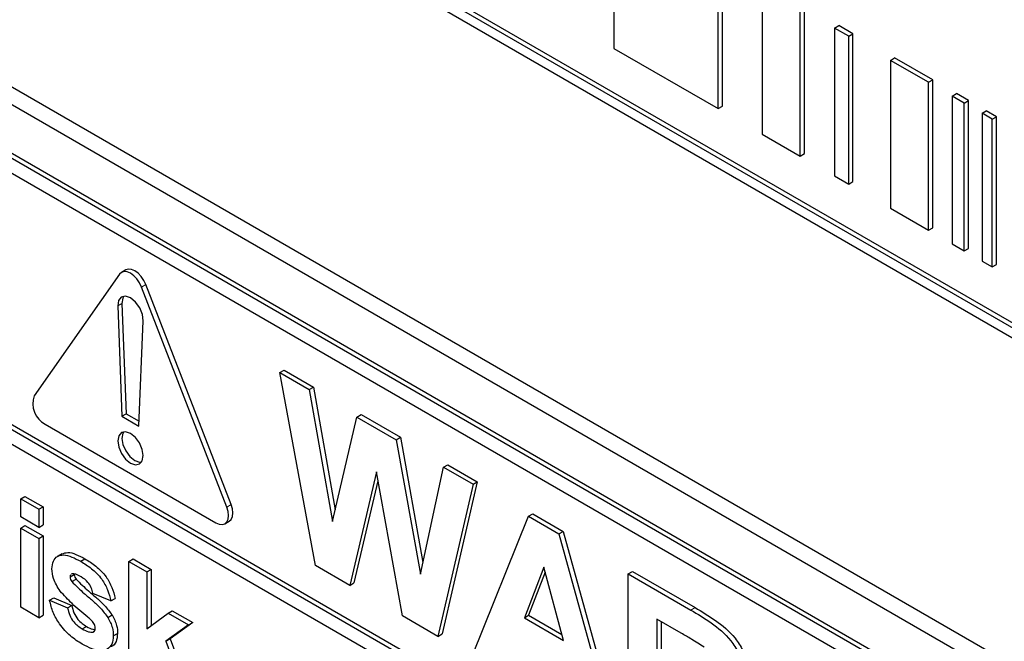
# Paper-space layout 'Blatt4' of a CAD drawing. Header units: millimetres. Extents: x 5 to 418, y 2 to 292.
# Tile 20 of 86: x 137.16 to 140.42, y 150.45 to 152.51. Entities that reach past the tile are written whole.
import ezdxf

# ---------------------------------------------------------------- set-up
doc = ezdxf.new("R2010")
doc.units = ezdxf.units.MM

psp = doc.layouts.new('Blatt4')

# ---------------------------------------------------------------- linework, layer by layer
at = {"color": 7, "linetype": 'Continuous', "lineweight": 25}
for p, q in [((141.7959, 150.7143), (134.8473, 154.7256)), ((141.81, 150.7224), (134.8614, 154.7338)), ((134.8473, 154.6929), (141.7959, 150.6816)), ((134.8166, 153.5685), (141.9584, 149.4456)), ((134.8671, 153.5977), (141.9382, 149.5156)), ((141.9089, 149.2946), (134.8379, 153.3766)), ((141.9231, 149.3027), (134.852, 153.3848)), ((139.128, 152.9076), (139.128, 152.4177)), ((139.4736, 152.2182), (139.4736, 152.7082)), ((139.4877, 152.2264), (139.4877, 152.7163)), ((139.6202, 152.6235), (139.6202, 152.1336)), ((139.7602, 152.0691), (139.7602, 152.559)), ((139.7461, 152.0609), (139.7461, 152.5508)), ((139.8599, 152.4851), (139.874, 152.4933)), ((139.9209, 152.4662), (139.874, 152.4933)), ((139.9068, 152.4581), (139.8599, 152.4851)), ((139.8599, 152.4851), (139.8599, 151.9952)), ((139.9068, 152.4581), (139.9209, 152.4662)), ((139.9209, 151.9763), (139.9209, 152.4662)), ((139.9068, 151.9681), (139.9068, 152.4581)), ((139.128, 152.4177), (139.4736, 152.2182)), ((140.0449, 152.3783), (140.059, 152.3865)), ((140.1711, 152.3055), (140.0449, 152.3783)), ((140.0449, 152.3783), (140.0449, 151.8884)), ((140.1852, 152.3137), (140.059, 152.3865)), ((140.1711, 152.3055), (140.1852, 152.3137)), ((140.1711, 151.8156), (140.1711, 152.3055)), ((140.1852, 151.8237), (140.1852, 152.3137)), ((141.9089, 149.2456), (136.648, 152.2826)), ((140.2497, 152.2601), (140.2639, 152.2682)), ((140.3042, 152.245), (140.2639, 152.2682)), ((140.29, 152.2368), (140.2497, 152.2601)), ((140.2497, 152.2601), (140.2497, 151.7701)), ((140.29, 152.2368), (140.3042, 152.245)), ((140.29, 151.7469), (140.29, 152.2368)), ((140.3042, 151.7551), (140.3042, 152.245)), ((139.4736, 152.2182), (139.4877, 152.2264)), ((140.3489, 152.2028), (140.363, 152.211)), ((140.3825, 152.1834), (140.3489, 152.2028)), ((140.3489, 152.2028), (140.3489, 151.7129)), ((140.3967, 152.1916), (140.363, 152.211)), ((140.3825, 152.1834), (140.3967, 152.1916)), ((140.3825, 151.6935), (140.3825, 152.1834)), ((140.3967, 151.7017), (140.3967, 152.1916)), ((139.6202, 152.1336), (139.7461, 152.0609)), ((139.7461, 152.0609), (139.7602, 152.0691)), ((139.8599, 151.9952), (139.9068, 151.9681)), ((139.9068, 151.9681), (139.9209, 151.9763)), ((140.0449, 151.8884), (140.1711, 151.8156)), ((140.1711, 151.8156), (140.1852, 151.8237)), ((140.2497, 151.7701), (140.29, 151.7469)), ((140.29, 151.7469), (140.3042, 151.7551)), ((140.3489, 151.7129), (140.3825, 151.6935)), ((137.509, 151.6837), (137.4949, 151.6756)), ((140.3825, 151.6935), (140.3967, 151.7017)), ((137.4881, 151.6693), (137.2053, 151.2669)), ((137.8444, 150.8979), (137.5616, 151.6269)), ((137.8586, 150.9061), (137.5757, 151.6351)), ((137.4825, 151.5642), (137.4966, 151.199)), ((137.4966, 151.5724), (137.5107, 151.2072)), ((137.5531, 151.1664), (137.5672, 151.5153)), ((136.648, 151.4335), (142.0079, 148.3393)), ((136.6622, 151.4417), (142.0079, 148.3557)), ((142.0079, 148.2903), (136.648, 151.3845)), ((138.0198, 151.3437), (138.034, 151.3519)), ((138.034, 151.3519), (138.1315, 151.2956)), ((138.1383, 150.7038), (138.0198, 151.3437)), ((138.0198, 151.3437), (138.1174, 151.2874)), ((138.1174, 151.2874), (138.1315, 151.2956)), ((138.1174, 151.2874), (138.1943, 150.8504)), ((138.1315, 151.2956), (138.2033, 150.8882)), ((137.4966, 151.199), (137.5107, 151.2072)), ((137.4966, 151.199), (137.5531, 151.1664)), ((137.5107, 151.2072), (137.5538, 151.1823)), ((138.1943, 150.8504), (138.2758, 151.196)), ((138.2758, 151.196), (138.2899, 151.2042)), ((138.2758, 151.196), (138.4056, 151.121)), ((138.2899, 151.2042), (138.4198, 151.1292)), ((137.242, 151.1722), (137.8077, 150.8456)), ((138.4056, 151.121), (138.4198, 151.1292)), ((138.4056, 151.121), (138.4863, 150.6752)), ((138.4198, 151.1292), (138.4948, 150.7146)), ((138.4863, 150.6752), (138.563, 151.0302)), ((138.563, 151.0302), (138.5771, 151.0383)), ((138.563, 151.0302), (138.6608, 150.9737)), ((138.5771, 151.0383), (138.6749, 150.9819)), ((138.3403, 151.0145), (138.2518, 150.6383)), ((138.4266, 150.5374), (138.3403, 151.0145)), ((138.3456, 150.9851), (138.2659, 150.6464)), ((138.6608, 150.9737), (138.5445, 150.4693)), ((138.6749, 150.9819), (138.5586, 150.4775)), ((138.6608, 150.9737), (138.6749, 150.9819)), ((137.1608, 150.9251), (137.1749, 150.9333)), ((137.1608, 150.9251), (137.2206, 150.8906)), ((137.1608, 150.8652), (137.1608, 150.9251)), ((137.1749, 150.9333), (137.2348, 150.8987)), ((137.2206, 150.8906), (137.2348, 150.8987)), ((137.2348, 150.8987), (137.2348, 150.8389)), ((137.2206, 150.8307), (137.1608, 150.8652)), ((137.2206, 150.8906), (137.2206, 150.8307)), ((138.658, 150.4038), (138.8451, 150.8673)), ((138.8451, 150.8673), (138.8592, 150.8755)), ((138.8451, 150.8673), (138.9459, 150.8091)), ((138.8592, 150.8755), (138.9601, 150.8173)), ((137.1608, 150.8284), (137.1749, 150.8366)), ((137.1608, 150.8284), (137.2206, 150.7939)), ((137.1608, 150.5658), (137.1608, 150.8284)), ((137.1749, 150.8366), (137.2348, 150.802)), ((137.2206, 150.8307), (137.2348, 150.8389)), ((137.8377, 150.8427), (137.8518, 150.8508)), ((137.2206, 150.7939), (137.2348, 150.802)), ((137.2206, 150.7939), (137.2206, 150.5313)), ((137.2348, 150.802), (137.2348, 150.5395)), ((138.9459, 150.8091), (138.9601, 150.8173)), ((138.9459, 150.8091), (139.1339, 150.129)), ((138.9601, 150.8173), (139.1481, 150.1372)), ((137.2976, 150.7427), (137.2817, 150.7336)), ((137.3598, 150.7181), (137.3739, 150.7263)), ((137.5198, 150.7179), (137.5339, 150.726)), ((137.5198, 150.3586), (137.5198, 150.7179)), ((137.5198, 150.7179), (137.5796, 150.6833)), ((137.5339, 150.726), (137.5938, 150.6915)), ((138.2518, 150.6383), (138.1383, 150.7038)), ((138.8959, 150.6987), (138.8311, 150.531)), ((138.961, 150.456), (138.8959, 150.6987)), ((137.3243, 150.6666), (137.3385, 150.6748)), ((137.3306, 150.6768), (137.3287, 150.6753)), ((137.5796, 150.6833), (137.5938, 150.6915)), ((137.5796, 150.6833), (137.5796, 150.4941)), ((137.5938, 150.6915), (137.5938, 150.5047)), ((138.9004, 150.682), (138.8452, 150.5392)), ((139.1755, 150.6766), (139.1897, 150.6847)), ((139.1755, 150.105), (139.1755, 150.6766)), ((139.1755, 150.6766), (139.3833, 150.5566)), ((139.1897, 150.6847), (139.3974, 150.5648)), ((137.3301, 150.651), (137.3443, 150.6591)), ((138.2518, 150.6383), (138.2659, 150.6464)), ((137.2565, 150.5889), (137.2707, 150.597)), ((137.2707, 150.597), (137.3305, 150.5717)), ((137.46, 150.5866), (137.4001, 150.6119)), ((137.2206, 150.5313), (137.1608, 150.5658)), ((137.2565, 150.5889), (137.3164, 150.5636)), ((137.3164, 150.5636), (137.3305, 150.5717)), ((137.46, 150.5866), (137.4741, 150.5948)), ((137.2206, 150.5313), (137.2348, 150.5395)), ((137.4497, 150.5324), (137.4638, 150.5406)), ((137.5796, 150.4941), (137.6494, 150.5463)), ((137.6494, 150.5463), (137.6636, 150.5545)), ((137.6494, 150.5463), (137.7172, 150.5072)), ((137.6636, 150.5545), (137.7314, 150.5153)), ((138.5445, 150.4693), (138.4266, 150.5374)), ((138.8311, 150.531), (138.8452, 150.5392)), ((138.8452, 150.5392), (138.9558, 150.4753)), ((137.365, 150.494), (137.3792, 150.5022)), ((137.7172, 150.5072), (137.6421, 150.4531)), ((137.7314, 150.5153), (137.6563, 150.4613)), ((137.7172, 150.5072), (137.7314, 150.5153)), ((138.8311, 150.531), (138.961, 150.456)), ((139.3516, 150.4796), (139.2707, 150.5263)), ((139.2707, 150.5263), (139.2707, 150.3871)), ((139.2849, 150.5182), (139.2849, 150.3953)), ((137.4002, 150.4834), (137.4051, 150.4862)), ((137.4679, 150.4709), (137.4821, 150.479)), ((138.5445, 150.4693), (138.5586, 150.4775)), ((137.6421, 150.4531), (137.6563, 150.4613)), ((137.6421, 150.4531), (137.7212, 150.2423)), ((137.6563, 150.4613), (137.7354, 150.2505))]:
    psp.add_line(p, q, dxfattribs=at)
at = {"color": 7, "linetype": 'Continuous', "lineweight": 18}
for p, q in [((137.5616, 151.6269), (137.5757, 151.6351)), ((137.4825, 151.5642), (137.4966, 151.5724)), ((137.8444, 150.8979), (137.8586, 150.9061)), ((139.3833, 150.5566), (139.3974, 150.5648))]:
    psp.add_line(p, q, dxfattribs=at)
at = {"color": 7, "linetype": 'Continuous', "lineweight": 25, "flags": 128}
for points in [[(137.5616, 151.6269), (137.5549, 151.6409), (137.5461, 151.6538), (137.5358, 151.6646), (137.5249, 151.6726), (137.5139, 151.6773), (137.5036, 151.6783), (137.4949, 151.6756), (137.4881, 151.6693)], [(137.5757, 151.6351), (137.569, 151.6491), (137.5602, 151.662), (137.55, 151.6728), (137.539, 151.6808), (137.528, 151.6854), (137.5178, 151.6865), (137.509, 151.6837)], [(137.5672, 151.5153), (137.5646, 151.5362), (137.5555, 151.5581), (137.5415, 151.5774), (137.5249, 151.591), (137.5082, 151.5966), (137.4942, 151.5935), (137.4851, 151.5821), (137.4825, 151.5642)], [(137.5028, 151.5965), (137.4993, 151.5902), (137.4966, 151.5724)], [(137.5673, 151.0684), (137.5641, 151.089), (137.5549, 151.1102), (137.5411, 151.1288), (137.5249, 151.1419), (137.5086, 151.1475), (137.4949, 151.1448), (137.4857, 151.1342), (137.4824, 151.1174), (137.4857, 151.0967), (137.4949, 151.0755), (137.5086, 151.057), (137.5249, 151.0439), (137.5411, 151.0382), (137.5549, 151.0409), (137.5641, 151.0515), (137.5673, 151.0684)], [(137.5028, 151.1474), (137.4998, 151.1424), (137.4966, 151.1255), (137.4998, 151.1049), (137.509, 151.0837), (137.5228, 151.0651), (137.539, 151.052), (137.5552, 151.0464), (137.5611, 151.0464)], [(137.8077, 150.8456), (137.8187, 150.841), (137.8289, 150.8399), (137.8377, 150.8427), (137.8444, 150.8489), (137.8487, 150.8583), (137.8501, 150.8701), (137.8487, 150.8836), (137.8444, 150.8979)], [(137.8518, 150.8508), (137.8518, 150.8508), (137.8586, 150.8571), (137.8628, 150.8664), (137.8643, 150.8783), (137.8628, 150.8918), (137.8586, 150.9061)]]:
    psp.add_lwpolyline(points, dxfattribs=at)
at = {"color": 7, "linetype": 'Continuous', "lineweight": 25}
psp.add_arc((137.2801, 151.2414), 0.079, 161.2216, 241.1898, dxfattribs=at)
for points, knots in [([(137.2645, 150.6933), (137.2653, 150.7024), (137.267, 150.7206), (137.2819, 150.7359), (137.3116, 150.7431), (137.3399, 150.7284), (137.3598, 150.7181)], [0, 0, 0, 0, 0.186756, 0.373549, 0.56049, 1, 1, 1, 1]), ([(137.2977, 150.7425), (137.3039, 150.7448), (137.3254, 150.7524), (137.3538, 150.7371), (137.3739, 150.7263)], [0, 0, 0, 0, 0.290832, 1, 1, 1, 1]), ([(137.3598, 150.7181), (137.3719, 150.7107), (137.3961, 150.6958), (137.4289, 150.6632), (137.4506, 150.6233), (137.4568, 150.5989), (137.46, 150.5866)], [0, 0, 0, 0, 0.280825, 0.559925, 0.7796804, 1, 1, 1, 1]), ([(137.3739, 150.7263), (137.3861, 150.7188), (137.4103, 150.7039), (137.443, 150.6714), (137.4648, 150.6315), (137.471, 150.607), (137.4741, 150.5948)], [0, 0, 0, 0, 0.280825, 0.559925, 0.7796804, 1, 1, 1, 1]), ([(137.2915, 150.6193), (137.2828, 150.6331), (137.2672, 150.6578), (137.2653, 150.6824), (137.2645, 150.6933)], [0, 0, 0, 0, 0.558645, 1, 1, 1, 1]), ([(137.3264, 150.6735), (137.3261, 150.6733), (137.3244, 150.6721), (137.3244, 150.6691), (137.3243, 150.6666)], [0, 0, 0, 0, 0.176554, 1, 1, 1, 1]), ([(137.3243, 150.6666), (137.3247, 150.6636), (137.3254, 150.6583), (137.3287, 150.6532), (137.3301, 150.651)], [0, 0, 0, 0, 0.5582742, 1, 1, 1, 1]), ([(137.3614, 150.6666), (137.3553, 150.67), (137.3446, 150.6761), (137.3348, 150.6766), (137.3306, 150.6768)], [0, 0, 0, 0, 0.561017, 1, 1, 1, 1]), ([(137.3385, 150.6748), (137.3389, 150.6718), (137.3395, 150.6665), (137.3428, 150.6614), (137.3443, 150.6591)], [0, 0, 0, 0, 0.5582742, 1, 1, 1, 1]), ([(137.4001, 150.6119), (137.3986, 150.6182), (137.3955, 150.6307), (137.382, 150.653), (137.3692, 150.6614), (137.3614, 150.6666)], [0, 0, 0, 0, 0.28081, 0.560758, 1, 1, 1, 1]), ([(137.3301, 150.651), (137.3438, 150.6375), (137.3663, 150.6153), (137.3987, 150.5886), (137.4259, 150.5636), (137.4417, 150.5428), (137.4497, 150.5324)], [0, 0, 0, 0, 0.339607, 0.560063, 0.78038, 1, 1, 1, 1]), ([(137.3443, 150.6591), (137.3579, 150.6456), (137.3804, 150.6234), (137.4129, 150.5968), (137.44, 150.5718), (137.4559, 150.551), (137.4638, 150.5406)], [0, 0, 0, 0, 0.339607, 0.560063, 0.78038, 1, 1, 1, 1]), ([(137.3837, 150.5328), (137.3659, 150.5473), (137.3342, 150.5732), (137.3045, 150.6052), (137.2915, 150.6193)], [0, 0, 0, 0, 0.560705, 1, 1, 1, 1]), ([(137.365, 150.4434), (137.3517, 150.4517), (137.3253, 150.4684), (137.2908, 150.5059), (137.2667, 150.5488), (137.2599, 150.5755), (137.2565, 150.5889)], [0, 0, 0, 0, 0.280651, 0.560003, 0.779956, 1, 1, 1, 1]), ([(137.3305, 150.5717), (137.3323, 150.5638), (137.3359, 150.5479), (137.3529, 150.5195), (137.3692, 150.5087), (137.3792, 150.5022)], [0, 0, 0, 0, 0.2809925, 0.560665, 1, 1, 1, 1]), ([(139.3974, 150.5648), (139.4199, 150.5514), (139.4647, 150.5247), (139.522, 150.4779), (139.5569, 150.4237), (139.5827, 150.3651), (139.5868, 150.3233), (139.5895, 150.2956)], [0, 0, 0, 0, 0.251138, 0.500538, 0.625743, 0.751054, 1, 1, 1, 1]), ([(137.3164, 150.5636), (137.3182, 150.5556), (137.3217, 150.5398), (137.3388, 150.5113), (137.3551, 150.5006), (137.365, 150.494)], [0, 0, 0, 0, 0.2809925, 0.560665, 1, 1, 1, 1]), ([(137.4038, 150.5123), (137.4003, 150.5166), (137.3939, 150.5243), (137.3869, 150.5302), (137.3837, 150.5328)], [0, 0, 0, 0, 0.558614, 1, 1, 1, 1]), ([(137.4497, 150.5324), (137.4557, 150.5206), (137.4666, 150.4995), (137.4675, 150.4796), (137.4679, 150.4709)], [0, 0, 0, 0, 0.558015, 1, 1, 1, 1]), ([(137.4638, 150.5406), (137.4699, 150.5288), (137.4808, 150.5076), (137.4817, 150.4878), (137.4821, 150.479)], [0, 0, 0, 0, 0.558015, 1, 1, 1, 1]), ([(139.3833, 150.5566), (139.4057, 150.5433), (139.4505, 150.5166), (139.5079, 150.4698), (139.5428, 150.4155), (139.5686, 150.3569), (139.5726, 150.3152), (139.5753, 150.2874)], [0, 0, 0, 0, 0.251138, 0.500538, 0.625743, 0.751054, 1, 1, 1, 1]), ([(137.3792, 150.5022), (137.3861, 150.4981), (137.3959, 150.4925), (137.4047, 150.4922), (137.4072, 150.4921)], [0, 0, 0, 0, 0.7118453, 1, 1, 1, 1]), ([(137.4081, 150.497), (137.4079, 150.4998), (137.4075, 150.5048), (137.4049, 150.51), (137.4038, 150.5123)], [0, 0, 0, 0, 0.559319, 1, 1, 1, 1]), ([(137.365, 150.494), (137.372, 150.4902), (137.3843, 150.4833), (137.3953, 150.4833), (137.4002, 150.4834)], [0, 0, 0, 0, 0.560783, 1, 1, 1, 1]), ([(137.4679, 150.4709), (137.4669, 150.4612), (137.4649, 150.4417), (137.4486, 150.4256), (137.4169, 150.4171), (137.3864, 150.4326), (137.365, 150.4434)], [0, 0, 0, 0, 0.186725, 0.373655, 0.5608, 1, 1, 1, 1]), ([(137.4025, 150.4853), (137.404, 150.4862), (137.4076, 150.4883), (137.4079, 150.4939), (137.4081, 150.497)], [0, 0, 0, 0, 0.44903, 1, 1, 1, 1]), ([(137.4821, 150.479), (137.481, 150.4696), (137.4787, 150.4506), (137.4688, 150.4373), (137.4614, 150.4354), (137.4612, 150.4354)], [0, 0, 0, 0, 0.493022, 0.986586, 1, 1, 1, 1]), ([(139.4273, 150.4341), (139.4132, 150.443), (139.388, 150.4588), (139.3627, 150.4733), (139.3516, 150.4796)], [0, 0, 0, 0, 0.5599213, 1, 1, 1, 1])]:
    psp.add_open_spline(points, degree=3, knots=knots, dxfattribs=at)

doc.saveas('drawing.dxf')
